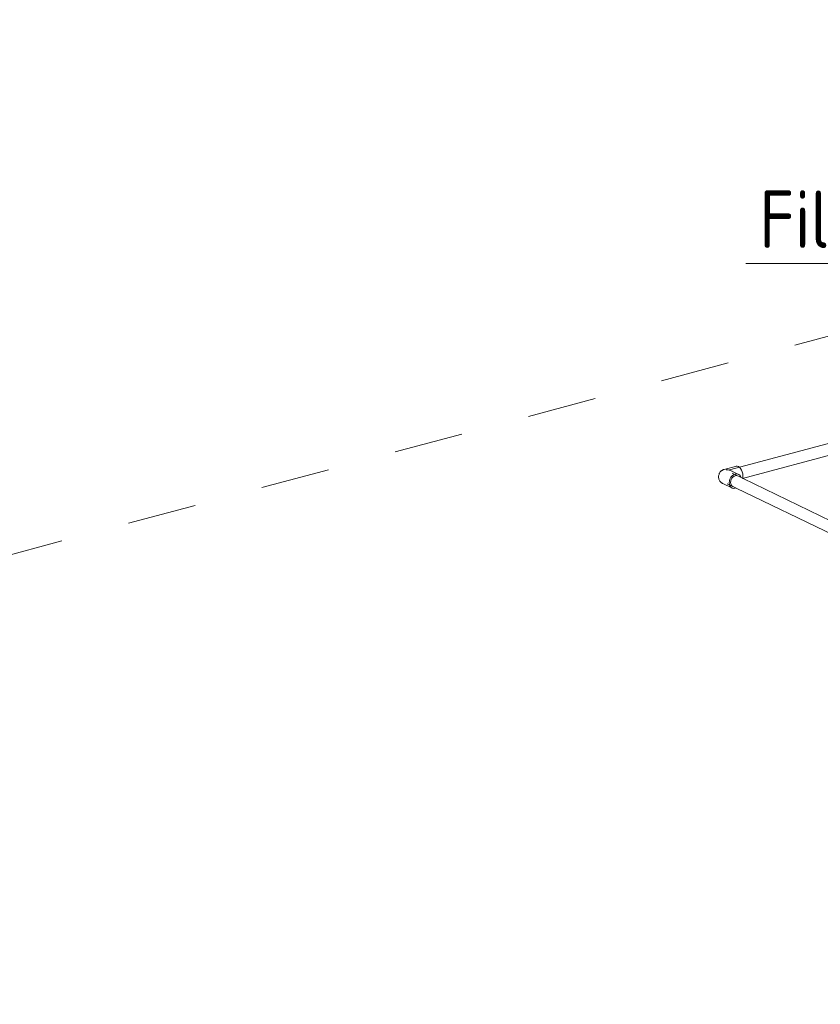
# Model space of a CAD drawing. Header units: millimetres. Extents: x 37081 to 77972, y -4495 to 22354.
# Tile 3 of 109: x 42641 to 44382, y -1740 to 401. Entities that reach past the tile are written whole.
import ezdxf

# ---------------------------------------------------------------- set-up
doc = ezdxf.new("R2010")
doc.units = ezdxf.units.MM
doc.linetypes.add('ADSK_Скрыто', pattern=[300, 150, -150])
for name, color, linetype, lineweight in [('G-____-____-SYMB', 111, 'ADSK_Скрыто', 20), ('P-PIPE-____-IDEN', 2, 'Continuous', 20), ('P-PIPE-____-OTLN', 3, 'Continuous', 20)]:
    doc.layers.add(name, color=color, linetype=linetype, lineweight=lineweight)
doc.styles.add('GOST Common_1', font='GOST_Common.ttf', dxfattribs={"width": 0.9, "height": 125})

# ---------------------------------------------------------------- blocks, each defined once
blk = doc.blocks.new('ADSK_Полипропилен_Отвод - Универсальный-V46-_3D_ копия 2')
at = {"layer": 'P-PIPE-____-OTLN', "color": 150}
for p, q in [((44199.5, -569.9), (44173, -577)), ((44204.2, -587.7), (44189.8, -580.7)), ((44170.1, -607.8), (44189.8, -617.4))]:
    blk.add_line(p, q, dxfattribs=at)
for points in [[(44170.1, -607.8, 0), (44169.6, -607.6, 0), (44169.1, -607.3, 0), (44168.5, -606.9, 0), (44167.9, -606.5, 0), (44167.2, -606.1, 0), (44166.6, -605.5, 0), (44165.9, -604.9, 0), (44165.1, -604.1, 0), (44164.4, -603.2, 0), (44163.6, -602.2, 0), (44162.9, -601, 0), (44162.2, -599.7, 0), (44161.6, -598.2, 0), (44161.2, -596.5, 0), (44160.9, -594.7, 0), (44160.8, -592.9, 0), (44160.9, -591.1, 0), (44161.2, -589.3, 0), (44161.7, -587.7, 0), (44162.3, -586.2, 0), (44162.9, -584.8, 0), (44163.7, -583.6, 0), (44164.4, -582.6, 0), (44165.2, -581.8, 0), (44165.9, -581, 0), (44166.6, -580.4, 0), (44167.3, -579.8, 0), (44167.9, -579.4, 0), (44168.5, -579, 0), (44169.1, -578.6, 0), (44169.6, -578.4, 0), (44170.1, -578.1, 0), (44170.6, -577.9, 0), (44171, -577.7, 0), (44171.5, -577.5, 0), (44171.9, -577.4, 0), (44172.2, -577.3, 0), (44172.6, -577.1, 0), (44172.9, -577.1, 0), (44173, -577, 0)], [(44177.3, -577.6, 0), (44181.7, -578.1, 0), (44186.1, -579.2, 0), (44190.2, -580.9, 0)], [(44198.9, -570.2, 0), (44201.2, -569.8, 0), (44203.8, -570.5, 0), (44206.3, -572.3, 0), (44208.7, -574.9, 0), (44210.7, -578.4, 0), (44212.3, -582.3, 0), (44213.3, -586.5, 0), (44213.6, -590.7, 0)], [(44209.7, -594.8, 0), (44208.4, -591.7, 0), (44206.3, -589.1, 0), (44203.6, -587.4, 0), (44200.4, -586.7, 0), (44197, -587.1, 0), (44193.5, -588.5, 0), (44190.3, -590.9, 0), (44187.6, -594.1, 0), (44185.5, -597.9, 0), (44184.2, -601.9, 0), (44183.7, -606, 0)], [(44191.9, -613.9, 0), (44189.9, -612.6, 0), (44188.3, -610.7, 0), (44187.3, -608.1, 0), (44186.9, -605.2, 0), (44187.3, -602.1, 0), (44188.3, -599, 0), (44189.9, -596.2, 0), (44191.9, -593.7, 0), (44194.4, -591.9, 0), (44197, -590.8, 0)], [(44197, -590.8, 0), (44199.6, -590.5, 0), (44202, -591.1, 0)], [(44213.6, -590.7, 0), (44213.3, -594.5, 0), (44212.8, -596.4, 0)], [(44183.7, -606, 0), (44184.2, -609.9, 0), (44185.5, -613.3, 0), (44187.6, -615.9, 0), (44190.3, -617.6, 0), (44193.5, -618.3, 0), (44197, -617.9, 0), (44198.6, -617.3, 0)]]:
    blk.add_polyline3d(points, dxfattribs=at)
blk = doc.blocks.new('ADSK_M_Арматура трубопроводов - ADSK_Наименование_Диаметр условный_15-1637255-_3D_ копия 2')
at = {"layer": 'P-PIPE-____-IDEN'}
blk.add_line((44405.5, 661.1), (45155.5, 661.1), dxfattribs=at)

msp = doc.modelspace()

# ---------------------------------------------------------------- linework, layer by layer
at = {"layer": 'G-____-____-SYMB'}
msp.add_line((37080.8, -2242.2), (46977.2, 401.2), dxfattribs=at)
at = {"layer": 'P-PIPE-____-OTLN', "color": 150}
for p, q in [((45847.7, -133.8), (44184.5, -578.1)), ((44212.9, -596.4), (45854.1, -158)), ((47718.8, -2296), (44190.5, -585.5)), ((44179.6, -608), (47685.5, -2307.6))]:
    msp.add_line(p, q, dxfattribs=at)

# ---------------------------------------------------------------- block references
at = {"layer": 'P-PIPE-____-IDEN'}
msp.add_blockref('ADSK_M_Арматура трубопроводов - ADSK_Наименование_Диаметр условный_15-1637255-_3D_ копия 2', (-185.2, -790.4), dxfattribs=at)
at = {"layer": 'P-PIPE-____-OTLN', "color": 150}
msp.add_blockref('ADSK_Полипропилен_Отвод - Универсальный-V46-_3D_ копия 2', (0, 0), dxfattribs=at)

# ---------------------------------------------------------------- texts
at = {"layer": 'P-PIPE-____-IDEN', "lineweight": 9, "insert": (44249.3, 29.6), "char_height": 125, "width": 826.139, "attachment_point": 1, "style": 'GOST Common_1'}
msp.add_mtext('Filter PPR', dxfattribs=at)

doc.saveas('drawing.dxf')
